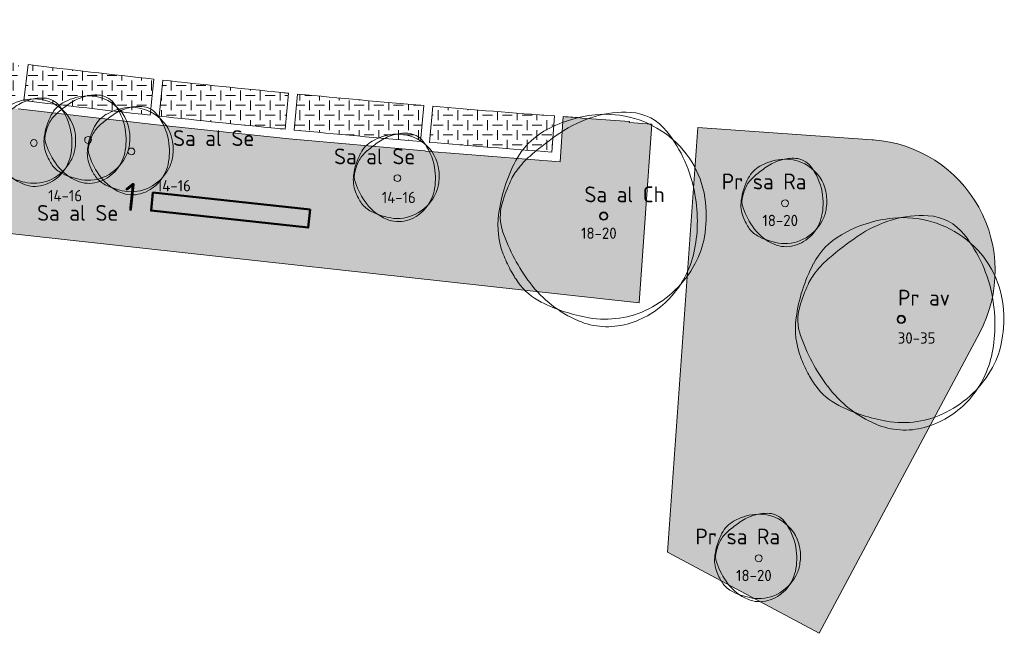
# Model space of a CAD drawing. Header units: metres. Extents: x 167415 to 168367, y 462435 to 462930.
# Tile 118 of 146: x 167710 to 167754, y 462576 to 462604. Entities that reach past the tile are written whole.
import ezdxf
from ezdxf.enums import TextEntityAlignment as Align

# ---------------------------------------------------------------- set-up
doc = ezdxf.new("R2010")
doc.units = ezdxf.units.M
doc.header["$LTSCALE"] = 0.2
for name, color, linetype, lineweight in [('N-PV-GR-BOOM-afmeting', 90, 'Continuous', 25), ('N-PV-GR-BOOM-GROND-S', 90, 'Continuous', 20), ('N-WE-GR-KRUIDEN-G 1 vochtig onderlangs greppels en wadi', 90, 'Continuous', 50), ('N-WE-GR-KRUIDEN-G 1 vochtig onderlangs greppels en wadi_T', 90, 'Continuous', 20), ('N-WE-GR-KRUIDEN-G 2 droog  beheergroep wadimengsel-A', 253, 'Continuous', 35), ('N-WE-VH-VERHARDING_GRASPLAAT-G', 72, 'Continuous', 18), ('N-WE-VH-VERHARDING_TEGEL_GRAS-A', 72, 'Continuous', 18), ('N_WE_GR_GRAS_WRM_RVA kruidenmengsel Barneveld_B116-A', 83, 'Continuous', 18), ('N_WE_GR_GRAS_WRM_RVA kruidenmengsel Barneveld_B116-G', 83, 'Continuous', 18)]:
    doc.layers.add(name, color=color, linetype=linetype, lineweight=lineweight)
doc.styles.add('NLCS-ISO-M200-T25', font='NLCS-ISO.ttf', dxfattribs={"height": 0.5})
doc.styles.add('NLCS-ISO-M200-T35', font='NLCS-ISO.ttf', dxfattribs={"height": 0.7})
doc.styles.add('NLCS-ISO-M500-T25', font='NLCS-ISO.ttf', dxfattribs={"height": 1.25})
pattern_1 = [(0, (0, 0), (0.4375, 0.4375), [0.4375, -0.4375]), (90, (0.21875, 0.21875), (-0.4375, 0.4375), [0.4375, -0.4375])]

# ---------------------------------------------------------------- blocks, each defined once
blk = doc.blocks.new('*U46')
at = {"linetype": 'Continuous'}
blk.add_circle((0, 0), 0.185, dxfattribs=at)
blk.add_circle((0, 0), 0.15)
for centre, radius, start, end in [((0.195, -1.184), 5.695, 95.7743, 119.9478), ((1.168, -0.865), 5.5, 106.3689, 124.4478), ((0.914, -0.002), 4.601, 86.5891, 106.3683), ((0.08, -0.04), 4.545, 51.5393, 95.7734), ((1.056, 2.379), 2.215, 38.2099, 86.5855), ((-1.04, 0.961), 3.22, 119.9475, 152.2845), ((6.673, -8.892), 15.234, 124.4458, 130.3031), ((0.229, 0.148), 4.305, 6.0223, 51.5393), ((-0.352, -0.61), 4.373, 130.3005, 141.2454), ((2.46, -0.878), 7.174, 152.2851, 172.4004), ((-1.55, 0.352), 2.837, 141.2444, 154.9906), ((2.155, -1.376), 6.924, 154.9924, 163.7785), ((-2.824, -0.244), 6.971, 358.8883, 9.9834), ((-2.504, -0.021), 2.073, 163.7797, 199.3828), ((-0.988, 0.019), 5.529, 350.2301, 6.0232), ((-1.103, -0.403), 3.58, 172.3996, 201.0285), ((-1.979, -0.26), 6.126, 347.0493, 358.8877), ((3.469, 2.081), 8.405, 199.3819, 216.8466), ((0.639, -0.261), 3.878, 331.3474, 350.2303), ((1.476, 0.588), 6.342, 201.0235, 207.8216), ((-0.256, -0.657), 4.359, 316.7622, 347.0499), ((-0.18, 0.187), 4.811, 296.8801, 331.348), ((0.167, -0.103), 4.862, 207.8204, 215.5805), ((-1.507, -1.301), 2.803, 215.5851, 243.3801), ((0.918, 0.169), 5.216, 216.8467, 247.0462), ((0.648, 3), 7.614, 243.3844, 260.1468), ((-0.041, -0.858), 4.064, 285.3686, 316.7631), ((0.073, -0.311), 4.253, 260.1457, 296.8807), ((0.165, -1.609), 3.286, 247.0472, 285.3699)]:
    blk.add_arc(centre, radius, start, end, dxfattribs=at)
blk.add_arc((-2.118, -0.12), 6.255, 9.9831, 38.21)
at = {"style": 'NLCS-ISO-M200-T35'}
blk.add_attdef('#._SOORT_TYPE', text='', height=0.7, dxfattribs=at).set_placement((-0.141, 0.401), align=Align.BOTTOM_LEFT)
blk = doc.blocks.new('*U111')
at = {"linetype": 'Continuous'}
blk.add_circle((0, 0), 0.185, dxfattribs=at)
blk.add_circle((0, 0), 0.15)
for centre, radius, start, end in [((0.195, -1.184), 5.695, 95.7743, 119.9478), ((1.168, -0.865), 5.5, 106.3689, 124.4478), ((0.914, -0.002), 4.601, 86.5891, 106.3683), ((0.08, -0.04), 4.545, 51.5393, 95.7734), ((1.056, 2.379), 2.215, 38.2099, 86.5855), ((-1.04, 0.961), 3.22, 119.9475, 152.2845), ((6.673, -8.892), 15.234, 124.4458, 130.3031), ((0.229, 0.148), 4.305, 6.0223, 51.5393), ((-0.352, -0.61), 4.373, 130.3005, 141.2454), ((2.46, -0.878), 7.174, 152.2851, 172.4004), ((-1.55, 0.352), 2.837, 141.2444, 154.9906), ((2.155, -1.376), 6.924, 154.9924, 163.7785), ((-2.824, -0.244), 6.971, 358.8883, 9.9834), ((-2.504, -0.021), 2.073, 163.7797, 199.3828), ((-0.988, 0.019), 5.529, 350.2301, 6.0232), ((-1.103, -0.403), 3.58, 172.3996, 201.0285), ((-1.979, -0.26), 6.126, 347.0493, 358.8877), ((3.469, 2.081), 8.405, 199.3819, 216.8466), ((0.639, -0.261), 3.878, 331.3474, 350.2303), ((1.476, 0.588), 6.342, 201.0235, 207.8216), ((-0.256, -0.657), 4.359, 316.7622, 347.0499), ((-0.18, 0.187), 4.811, 296.8801, 331.348), ((0.167, -0.103), 4.862, 207.8204, 215.5805), ((-1.507, -1.301), 2.803, 215.5851, 243.3801), ((0.918, 0.169), 5.216, 216.8467, 247.0462), ((0.648, 3), 7.614, 243.3844, 260.1468), ((-0.041, -0.858), 4.064, 285.3686, 316.7631), ((0.073, -0.311), 4.253, 260.1457, 296.8807), ((0.165, -1.609), 3.286, 247.0472, 285.3699)]:
    blk.add_arc(centre, radius, start, end, dxfattribs=at)
blk.add_arc((-2.118, -0.12), 6.255, 9.9831, 38.21)
at = {"style": 'NLCS-ISO-M200-T35'}
blk.add_attdef('#._SOORT_TYPE', text='', height=0.7, dxfattribs=at).set_placement((-0.849, 0.401), align=Align.BOTTOM_LEFT)
blk = doc.blocks.new('*U166')
blk.add_circle((0, 0), 0.15)
at = {"linetype": 'Continuous'}
for centre, radius, start, end in [((0.058, -0.392), 2.346, 95.7743, 119.9478), ((0.459, -0.26), 2.266, 106.3689, 124.4478), ((0.354, 0.095), 1.896, 86.5891, 106.3683), ((0.01, 0.079), 1.873, 51.5393, 95.7734), ((0.413, 1.076), 0.913, 38.2099, 86.5855), ((-0.451, 0.492), 1.327, 119.9475, 152.2845), ((2.727, -3.568), 6.276, 124.4458, 130.3031), ((-0.895, 0.047), 2.577, 9.9831, 38.21), ((0.072, 0.157), 1.774, 6.0223, 51.5393), ((0.991, -0.266), 2.956, 152.2851, 172.4004), ((-0.661, 0.241), 1.169, 141.2444, 154.9906), ((-0.167, -0.155), 1.802, 130.3005, 141.2454), ((0.865, -0.471), 2.853, 154.9924, 163.7785), ((-1.186, -0.005), 2.872, 358.8883, 9.9834), ((-0.477, -0.07), 1.475, 172.3996, 201.0285), ((-1.054, 0.087), 0.854, 163.7797, 199.3828), ((-0.429, 0.104), 2.278, 350.2301, 6.0232), ((1.407, 0.953), 3.463, 199.3819, 216.8466), ((-0.838, -0.011), 2.524, 347.0493, 358.8877), ((0.241, -0.012), 1.598, 331.3474, 350.2303), ((0.586, 0.338), 2.613, 201.0235, 207.8216), ((-0.096, 0.173), 1.982, 296.8801, 331.348), ((-0.128, -0.175), 1.796, 316.7622, 347.0499), ((0.047, 0.053), 2.003, 207.8204, 215.5805), ((-0.643, -0.44), 1.155, 215.5851, 243.3801), ((0.356, 0.165), 2.149, 216.8467, 247.0462), ((0.244, 1.332), 3.137, 243.3844, 260.1468), ((0.008, -0.032), 1.752, 260.1457, 296.8807), ((-0.039, -0.258), 1.674, 285.3686, 316.7631), ((0.046, -0.567), 1.354, 247.0472, 285.3699)]:
    blk.add_arc(centre, radius, start, end, dxfattribs=at)
at = {"style": 'NLCS-ISO-M200-T35'}
blk.add_attdef('#._SOORT_TYPE', text='', height=0.7, dxfattribs=at).set_placement((-5.168, 0.687), align=Align.BOTTOM_LEFT)
blk = doc.blocks.new('*U167')
blk.add_circle((0, 0), 0.15)
at = {"linetype": 'Continuous'}
for centre, radius, start, end in [((0.058, -0.392), 2.346, 95.7743, 119.9478), ((0.459, -0.26), 2.266, 106.3689, 124.4478), ((0.354, 0.095), 1.896, 86.5891, 106.3683), ((0.01, 0.079), 1.873, 51.5393, 95.7734), ((0.413, 1.076), 0.913, 38.2099, 86.5855), ((-0.451, 0.492), 1.327, 119.9475, 152.2845), ((2.727, -3.568), 6.276, 124.4458, 130.3031), ((-0.895, 0.047), 2.577, 9.9831, 38.21), ((0.072, 0.157), 1.774, 6.0223, 51.5393), ((0.991, -0.266), 2.956, 152.2851, 172.4004), ((-0.661, 0.241), 1.169, 141.2444, 154.9906), ((-0.167, -0.155), 1.802, 130.3005, 141.2454), ((0.865, -0.471), 2.853, 154.9924, 163.7785), ((-1.186, -0.005), 2.872, 358.8883, 9.9834), ((-0.477, -0.07), 1.475, 172.3996, 201.0285), ((-1.054, 0.087), 0.854, 163.7797, 199.3828), ((-0.429, 0.104), 2.278, 350.2301, 6.0232), ((1.407, 0.953), 3.463, 199.3819, 216.8466), ((-0.838, -0.011), 2.524, 347.0493, 358.8877), ((0.241, -0.012), 1.598, 331.3474, 350.2303), ((0.586, 0.338), 2.613, 201.0235, 207.8216), ((-0.096, 0.173), 1.982, 296.8801, 331.348), ((-0.128, -0.175), 1.796, 316.7622, 347.0499), ((0.047, 0.053), 2.003, 207.8204, 215.5805), ((-0.643, -0.44), 1.155, 215.5851, 243.3801), ((0.356, 0.165), 2.149, 216.8467, 247.0462), ((0.244, 1.332), 3.137, 243.3844, 260.1468), ((0.008, -0.032), 1.752, 260.1457, 296.8807), ((-0.039, -0.258), 1.674, 285.3686, 316.7631), ((0.046, -0.567), 1.354, 247.0472, 285.3699)]:
    blk.add_arc(centre, radius, start, end, dxfattribs=at)
at = {"style": 'NLCS-ISO-M200-T35'}
blk.add_attdef('#._SOORT_TYPE', text='', height=0.7, dxfattribs=at).set_placement((-2.255, -3.788), align=Align.BOTTOM_LEFT)
blk = doc.blocks.new('*U168')
blk.add_circle((0, 0), 0.15)
at = {"linetype": 'Continuous'}
for centre, radius, start, end in [((0.058, -0.392), 2.346, 95.7743, 119.9478), ((0.459, -0.26), 2.266, 106.3689, 124.4478), ((0.354, 0.095), 1.896, 86.5891, 106.3683), ((0.01, 0.079), 1.873, 51.5393, 95.7734), ((0.413, 1.076), 0.913, 38.2099, 86.5855), ((-0.451, 0.492), 1.327, 119.9475, 152.2845), ((2.727, -3.568), 6.276, 124.4458, 130.3031), ((-0.895, 0.047), 2.577, 9.9831, 38.21), ((0.072, 0.157), 1.774, 6.0223, 51.5393), ((0.991, -0.266), 2.956, 152.2851, 172.4004), ((-0.661, 0.241), 1.169, 141.2444, 154.9906), ((-0.167, -0.155), 1.802, 130.3005, 141.2454), ((0.865, -0.471), 2.853, 154.9924, 163.7785), ((-1.186, -0.005), 2.872, 358.8883, 9.9834), ((-0.477, -0.07), 1.475, 172.3996, 201.0285), ((-1.054, 0.087), 0.854, 163.7797, 199.3828), ((-0.429, 0.104), 2.278, 350.2301, 6.0232), ((1.407, 0.953), 3.463, 199.3819, 216.8466), ((-0.838, -0.011), 2.524, 347.0493, 358.8877), ((0.241, -0.012), 1.598, 331.3474, 350.2303), ((0.586, 0.338), 2.613, 201.0235, 207.8216), ((-0.096, 0.173), 1.982, 296.8801, 331.348), ((-0.128, -0.175), 1.796, 316.7622, 347.0499), ((0.047, 0.053), 2.003, 207.8204, 215.5805), ((-0.643, -0.44), 1.155, 215.5851, 243.3801), ((0.356, 0.165), 2.149, 216.8467, 247.0462), ((0.244, 1.332), 3.137, 243.3844, 260.1468), ((0.008, -0.032), 1.752, 260.1457, 296.8807), ((-0.039, -0.258), 1.674, 285.3686, 316.7631), ((0.046, -0.567), 1.354, 247.0472, 285.3699)]:
    blk.add_arc(centre, radius, start, end, dxfattribs=at)
at = {"style": 'NLCS-ISO-M200-T35'}
blk.add_attdef('#._SOORT_TYPE', text='', height=0.7, dxfattribs=at).set_placement((1.847, 0.029), align=Align.BOTTOM_LEFT)
blk = doc.blocks.new('*U161')
blk.add_circle((0, 0), 0.15)
at = {"linetype": 'Continuous'}
for centre, radius, start, end in [((0.058, -0.392), 2.346, 95.7743, 119.9478), ((0.459, -0.26), 2.266, 106.3689, 124.4478), ((0.354, 0.095), 1.896, 86.5891, 106.3683), ((0.01, 0.079), 1.873, 51.5393, 95.7734), ((0.413, 1.076), 0.913, 38.2099, 86.5855), ((-0.451, 0.492), 1.327, 119.9475, 152.2845), ((2.727, -3.568), 6.276, 124.4458, 130.3031), ((-0.895, 0.047), 2.577, 9.9831, 38.21), ((0.072, 0.157), 1.774, 6.0223, 51.5393), ((0.991, -0.266), 2.956, 152.2851, 172.4004), ((-0.661, 0.241), 1.169, 141.2444, 154.9906), ((-0.167, -0.155), 1.802, 130.3005, 141.2454), ((0.865, -0.471), 2.853, 154.9924, 163.7785), ((-1.186, -0.005), 2.872, 358.8883, 9.9834), ((-0.477, -0.07), 1.475, 172.3996, 201.0285), ((-1.054, 0.087), 0.854, 163.7797, 199.3828), ((-0.429, 0.104), 2.278, 350.2301, 6.0232), ((1.407, 0.953), 3.463, 199.3819, 216.8466), ((-0.838, -0.011), 2.524, 347.0493, 358.8877), ((0.241, -0.012), 1.598, 331.3474, 350.2303), ((0.586, 0.338), 2.613, 201.0235, 207.8216), ((-0.096, 0.173), 1.982, 296.8801, 331.348), ((-0.128, -0.175), 1.796, 316.7622, 347.0499), ((0.047, 0.053), 2.003, 207.8204, 215.5805), ((-0.643, -0.44), 1.155, 215.5851, 243.3801), ((0.356, 0.165), 2.149, 216.8467, 247.0462), ((0.244, 1.332), 3.137, 243.3844, 260.1468), ((0.008, -0.032), 1.752, 260.1457, 296.8807), ((-0.039, -0.258), 1.674, 285.3686, 316.7631), ((0.046, -0.567), 1.354, 247.0472, 285.3699)]:
    blk.add_arc(centre, radius, start, end, dxfattribs=at)
at = {"style": 'NLCS-ISO-M200-T35'}
blk.add_attdef('#._SOORT_TYPE', text='', height=0.7, dxfattribs=at).set_placement((-2.802, 0.405), align=Align.BOTTOM_LEFT)
blk = doc.blocks.new('*U153')
blk.add_circle((0, 0), 0.15)
at = {"linetype": 'Continuous'}
for centre, radius, start, end in [((0.058, -0.392), 2.346, 95.7743, 119.9478), ((0.459, -0.26), 2.266, 106.3689, 124.4478), ((0.354, 0.095), 1.896, 86.5891, 106.3683), ((0.01, 0.079), 1.873, 51.5393, 95.7734), ((0.413, 1.076), 0.913, 38.2099, 86.5855), ((-0.451, 0.492), 1.327, 119.9475, 152.2845), ((2.727, -3.568), 6.276, 124.4458, 130.3031), ((-0.895, 0.047), 2.577, 9.9831, 38.21), ((0.072, 0.157), 1.774, 6.0223, 51.5393), ((0.991, -0.266), 2.956, 152.2851, 172.4004), ((-0.661, 0.241), 1.169, 141.2444, 154.9906), ((-0.167, -0.155), 1.802, 130.3005, 141.2454), ((0.865, -0.471), 2.853, 154.9924, 163.7785), ((-1.186, -0.005), 2.872, 358.8883, 9.9834), ((-0.477, -0.07), 1.475, 172.3996, 201.0285), ((-1.054, 0.087), 0.854, 163.7797, 199.3828), ((-0.429, 0.104), 2.278, 350.2301, 6.0232), ((1.407, 0.953), 3.463, 199.3819, 216.8466), ((-0.838, -0.011), 2.524, 347.0493, 358.8877), ((0.241, -0.012), 1.598, 331.3474, 350.2303), ((0.586, 0.338), 2.613, 201.0235, 207.8216), ((-0.096, 0.173), 1.982, 296.8801, 331.348), ((-0.128, -0.175), 1.796, 316.7622, 347.0499), ((0.047, 0.053), 2.003, 207.8204, 215.5805), ((-0.643, -0.44), 1.155, 215.5851, 243.3801), ((0.356, 0.165), 2.149, 216.8467, 247.0462), ((0.244, 1.332), 3.137, 243.3844, 260.1468), ((0.008, -0.032), 1.752, 260.1457, 296.8807), ((-0.039, -0.258), 1.674, 285.3686, 316.7631), ((0.046, -0.567), 1.354, 247.0472, 285.3699)]:
    blk.add_arc(centre, radius, start, end, dxfattribs=at)
at = {"style": 'NLCS-ISO-M200-T35'}
blk.add_attdef('#._SOORT_TYPE', text='', height=0.7, dxfattribs=at).set_placement((-2.802, 0.405), align=Align.BOTTOM_LEFT)
blk = doc.blocks.new('*U154')
blk.add_circle((0, 0), 0.15)
at = {"linetype": 'Continuous'}
for centre, radius, start, end in [((0.058, -0.392), 2.346, 95.7743, 119.9478), ((0.459, -0.26), 2.266, 106.3689, 124.4478), ((0.354, 0.095), 1.896, 86.5891, 106.3683), ((0.01, 0.079), 1.873, 51.5393, 95.7734), ((0.413, 1.076), 0.913, 38.2099, 86.5855), ((-0.451, 0.492), 1.327, 119.9475, 152.2845), ((2.727, -3.568), 6.276, 124.4458, 130.3031), ((-0.895, 0.047), 2.577, 9.9831, 38.21), ((0.072, 0.157), 1.774, 6.0223, 51.5393), ((0.991, -0.266), 2.956, 152.2851, 172.4004), ((-0.661, 0.241), 1.169, 141.2444, 154.9906), ((-0.167, -0.155), 1.802, 130.3005, 141.2454), ((0.865, -0.471), 2.853, 154.9924, 163.7785), ((-1.186, -0.005), 2.872, 358.8883, 9.9834), ((-0.477, -0.07), 1.475, 172.3996, 201.0285), ((-1.054, 0.087), 0.854, 163.7797, 199.3828), ((-0.429, 0.104), 2.278, 350.2301, 6.0232), ((1.407, 0.953), 3.463, 199.3819, 216.8466), ((-0.838, -0.011), 2.524, 347.0493, 358.8877), ((0.241, -0.012), 1.598, 331.3474, 350.2303), ((0.586, 0.338), 2.613, 201.0235, 207.8216), ((-0.096, 0.173), 1.982, 296.8801, 331.348), ((-0.128, -0.175), 1.796, 316.7622, 347.0499), ((0.047, 0.053), 2.003, 207.8204, 215.5805), ((-0.643, -0.44), 1.155, 215.5851, 243.3801), ((0.356, 0.165), 2.149, 216.8467, 247.0462), ((0.244, 1.332), 3.137, 243.3844, 260.1468), ((0.008, -0.032), 1.752, 260.1457, 296.8807), ((-0.039, -0.258), 1.674, 285.3686, 316.7631), ((0.046, -0.567), 1.354, 247.0472, 285.3699)]:
    blk.add_arc(centre, radius, start, end, dxfattribs=at)
at = {"style": 'NLCS-ISO-M200-T35'}
blk.add_attdef('#._SOORT_TYPE', text='', height=0.7, dxfattribs=at).set_placement((-2.802, 0.405), align=Align.BOTTOM_LEFT)

msp = doc.modelspace()

# ---------------------------------------------------------------- hatches: boundary and pattern name
at = {"layer": 'N-WE-GR-KRUIDEN-G 2 droog  beheergroep wadimengsel-A', "transparency": 33554687}
h = msp.add_hatch(color=256, dxfattribs=at)
h.dxf.hatch_style = 1
h.paths.add_polyline_path([(167722.868, 462595.198), (167715.908, 462595.949), (167715.822, 462595.154), (167722.782, 462594.402)])
at = {"layer": 'N-WE-VH-VERHARDING_TEGEL_GRAS-A', "transparency": 33554687}
h = msp.add_hatch(dxfattribs=at)
h.set_pattern_fill('AGR-GRAS_GESTABILISEERD-SO', color=256, scale=7, style=0, pattern_type=2)
h.set_pattern_definition(pattern_1)
edge = h.paths.add_edge_path()
edge.add_arc((167770.341, 463095.638), 497.65, 262.41163, 263.03337, ccw=False)
edge.add_line((167704.624, 462602.346), (167704.411, 462600.761))
edge.add_arc((167770.341, 463095.638), 499.25, 262.41148, 263.03344)
edge.add_line((167709.787, 462600.074), (167709.981, 462601.662))
h = msp.add_hatch(dxfattribs=at)
h.set_pattern_fill('AGR-GRAS_GESTABILISEERD-SO', color=256, scale=7, style=0, pattern_type=2)
h.set_pattern_definition(pattern_1)
edge = h.paths.add_edge_path()
edge.add_arc((167770.341, 463095.638), 497.65, 263.07942, 263.72428, ccw=False)
edge.add_line((167710.378, 462601.614), (167710.184, 462600.026))
edge.add_arc((167770.341, 463095.638), 499.25, 263.07934, 263.72569)
edge.add_line((167715.779, 462599.379), (167715.942, 462600.97))
h = msp.add_hatch(dxfattribs=at)
h.set_pattern_fill('AGR-GRAS_GESTABILISEERD-SO', color=256, scale=7, style=0, pattern_type=2)
h.set_pattern_definition(pattern_1)
edge = h.paths.add_edge_path()
edge.add_arc((167770.341, 463095.638), 497.65, 264.38242, 264.41539, ccw=False)
edge.add_arc((167770.341, 463095.638), 497.65, 263.77033, 264.38242, ccw=False)
edge.add_line((167716.339, 462600.927), (167716.177, 462599.335))
edge.add_arc((167770.341, 463095.638), 499.25, 263.77159, 264.38242)
edge.add_arc((167770.341, 463095.638), 499.25, 264.38242, 264.41547)
edge.add_line((167721.757, 462598.758), (167721.912, 462600.35))
h = msp.add_hatch(dxfattribs=at)
h.set_pattern_fill('AGR-GRAS_GESTABILISEERD-SO', color=256, scale=7, style=0, pattern_type=2)
h.set_pattern_definition(pattern_1)
edge = h.paths.add_edge_path()
edge.add_arc((167770.341, 463095.638), 497.65, 264.46145, 265.10681, ccw=False)
edge.add_line((167722.31, 462600.311), (167722.155, 462598.719))
edge.add_arc((167770.341, 463095.638), 499.25, 264.46137, 265.10688)
edge.add_line((167727.757, 462598.208), (167727.892, 462599.802))
h = msp.add_hatch(dxfattribs=at)
h.set_pattern_fill('AGR-GRAS_GESTABILISEERD-SO', color=256, scale=7, style=0, pattern_type=2)
h.set_pattern_definition(pattern_1)
edge = h.paths.add_edge_path()
edge.add_line((167733.566, 462597.744), (167733.683, 462599.34))
edge.add_arc((167770.341, 463095.638), 497.65, 265.15286, 265.7756, ccw=False)
edge.add_line((167728.291, 462599.768), (167728.155, 462598.174))
edge.add_arc((167770.341, 463095.638), 499.25, 265.15279, 265.77575)
at = {"layer": 'N_WE_GR_GRAS_WRM_RVA kruidenmengsel Barneveld_B116-A', "transparency": 33554687}
h = msp.add_hatch(color=256, dxfattribs=at)
h.dxf.hatch_style = 1
h.paths.add_polyline_path([(167678.753, 462604.341), (167674.213, 462605.141), (167669.892, 462605.825), (167665.936, 462606.369), (167662.482, 462606.756), (167659.645, 462606.971), (167657.524, 462607.008), (167656.189, 462606.866), (167655.687, 462606.548), (167656.035, 462606.067), (167657.221, 462605.438), (167659.204, 462604.683), (167661.917, 462603.828), (167665.267, 462602.901), (167669.141, 462601.935), (167673.406, 462600.961), (167677.918, 462600.014), (167682.522, 462599.126), (167687.062, 462598.326), (167691.384, 462597.642), (167695.339, 462597.098), (167698.794, 462596.711), (167701.63, 462596.496), (167703.752, 462596.459), (167705.086, 462596.601), (167705.588, 462596.919), (167705.24, 462597.4), (167704.055, 462598.029), (167702.072, 462598.784), (167699.359, 462599.639), (167696.008, 462600.566), (167692.134, 462601.532), (167687.869, 462602.506), (167683.357, 462603.453)], flags=16)
edge = h.paths.add_edge_path()
edge.add_line((167679.29, 462604.354), (167673.402, 462605.482))
edge.add_line((167673.402, 462605.482), (167667.47, 462606.693))
edge.add_line((167667.47, 462606.693), (167667.882, 462608.65))
edge.add_arc((167770.341, 463095.638), 497.65, 257.07826, 258.11857, ccw=False)
edge.add_arc((167668.918, 462650.559), 41.167, 253.8478, 256.1407, ccw=False)
edge.add_arc((167656.628, 462608.293), 2.85, 72.9102, 140.5912)
edge.add_line((167654.426, 462610.102), (167654.31, 462610.197))
edge.add_line((167654.31, 462610.197), (167650.034, 462604.993))
edge.add_arc((167770.341, 463095.638), 505.18, 256.22274, 262.997)
edge.add_line((167708.749, 462594.227), (167737.426, 462591.074))
edge.add_line((167737.426, 462591.074), (167737.991, 462598.981))
edge.add_line((167737.991, 462598.981), (167736.993, 462599.052))
edge.add_line((167736.993, 462599.052), (167737.003, 462599.102))
edge.add_line((167737.003, 462599.102), (167734.914, 462599.251))
edge.add_arc((167770.341, 463095.638), 497.65, 265.82048, 265.9177, ccw=False)
edge.add_line((167734.072, 462599.312), (167733.936, 462597.316))
edge.add_line((167733.936, 462597.316), (167727.977, 462597.788))
edge.add_line((167727.977, 462597.788), (167727.938, 462597.791))
edge.add_line((167727.938, 462597.791), (167721.933, 462598.322))
edge.add_line((167721.933, 462598.322), (167715.941, 462598.958))
edge.add_line((167715.941, 462598.958), (167709.939, 462599.653))
edge.add_line((167709.939, 462599.653), (167703.962, 462600.417))
edge.add_line((167703.962, 462600.417), (167704.228, 462602.399))
edge.add_arc((167770.341, 463095.638), 497.65, 260.88239, 262.36558, ccw=False)
edge.add_line((167691.483, 462604.276), (167691.179, 462602.299))
edge.add_line((167691.179, 462602.299), (167685.222, 462603.292))
edge.add_line((167685.222, 462603.292), (167679.29, 462604.354))
h = msp.add_hatch(color=256, dxfattribs=at)
h.dxf.hatch_style = 1
edge = h.paths.add_edge_path()
edge.add_arc((167747.392, 462592.495), 5.8, 331.9149, 445.9177)
edge.add_line((167747.805, 462598.281), (167747.743, 462598.285))
edge.add_line((167747.743, 462598.285), (167740.026, 462598.836))
edge.add_line((167740.026, 462598.836), (167738.684, 462580.034))
edge.add_line((167738.684, 462580.034), (167745.403, 462576.449))
edge.add_line((167745.403, 462576.449), (167752.509, 462589.765))

# ---------------------------------------------------------------- linework, layer by layer
at = {"layer": 'N-WE-GR-KRUIDEN-G 1 vochtig onderlangs greppels en wadi', "transparency": 33554687}
msp.add_lwpolyline([(167722.868, 462595.198), (167715.908, 462595.949), (167715.822, 462595.154), (167722.782, 462594.402)], close=True, dxfattribs=at)
at = {"layer": 'N-WE-VH-VERHARDING_GRASPLAAT-G', "transparency": 33554687}
for points in [[(167715.942, 462600.97, -0.002814), (167710.378, 462601.614), (167710.184, 462600.026, 0.00282), (167715.779, 462599.379), (167715.942, 462600.97, -0.002814)], [(167721.912, 462600.35, -0.000144), (167721.627, 462600.378, -0.002671), (167716.339, 462600.927), (167716.177, 462599.335, 0.002665), (167721.471, 462598.786, 0.000144), (167721.757, 462598.758), (167721.912, 462600.35, -0.000144)], [(167727.892, 462599.802, -0.002816), (167722.31, 462600.311), (167722.155, 462598.719, 0.002817), (167727.757, 462598.208), (167727.892, 462599.802, -0.002816)], [(167733.566, 462597.744), (167733.683, 462599.34, -0.002717), (167728.291, 462599.768), (167728.155, 462598.174, 0.002718), (167733.566, 462597.744)]]:
    msp.add_lwpolyline(points, format="xyb", close=True, dxfattribs=at)
at = {"layer": 'N_WE_GR_GRAS_WRM_RVA kruidenmengsel Barneveld_B116-G', "transparency": 33554687, "flags": 128}
msp.add_lwpolyline([(167708.749, 462594.227), (167737.426, 462591.074), (167737.991, 462598.981), (167736.993, 462599.052), (167737.003, 462599.102), (167734.914, 462599.251, -0.000424), (167734.072, 462599.312), (167733.936, 462597.316), (167727.977, 462597.788), (167727.938, 462597.791), (167721.933, 462598.322), (167715.941, 462598.958), (167709.939, 462599.653)], format="xyb", dxfattribs=at)
msp.add_lwpolyline([(167752.509, 462589.765, 0.542972), (167747.805, 462598.281), (167747.743, 462598.285), (167740.026, 462598.836), (167738.684, 462580.034), (167745.403, 462576.449)], format="xyb", close=True, dxfattribs=at)

# ---------------------------------------------------------------- block references
at = {"layer": 'N-PV-GR-BOOM-GROND-S', "transparency": 33554687}
for name, p, values in [('*U166', (167710.635, 462598.145), {'#._SOORT_TYPE': 'Sa al Se'}), ('*U167', (167713.034, 462598.279), {'#._SOORT_TYPE': 'Sa al Se'}), ('*U168', (167714.952, 462597.772), {'#._SOORT_TYPE': 'Sa al Se'}), ('*U111', (167735.86, 462594.911), {'#._SOORT_TYPE': 'Sa al Ch'}), ('*U161', (167726.728, 462596.587), {'#._SOORT_TYPE': 'Sa al Se'}), ('*U153', (167743.888, 462595.477), {'#._SOORT_TYPE': 'Pr sa Ra'}), ('*U46', (167749.032, 462590.337), {'#._SOORT_TYPE': 'Pr av'}), ('*U154', (167742.723, 462579.767), {'#._SOORT_TYPE': 'Pr sa Ra'})]:
    msp.add_blockref(name, p, dxfattribs=at).add_auto_attribs(values)

# ---------------------------------------------------------------- texts
at = {"layer": 'N-PV-GR-BOOM-afmeting', "ltscale": 0.8, "transparency": 33554687, "char_height": 0.5, "attachment_point": 1, "style": 'NLCS-ISO-M200-T25'}
for s, width, insert in [('14-16', 7.98429, (167716.08, 462596.505)), ('14-16', 7.98429, (167711.266, 462596.065)), ('14-16', 5.62561, (167726.037, 462595.986)), ('18-20', 5.62561, (167742.887, 462594.968)), ('18-20', 5.62561, (167734.859, 462594.403)), ('30-35', 5.62561, (167748.878, 462589.766)), ('18-20', 5.62561, (167741.722, 462579.259))]:
    msp.add_mtext_dynamic_manual_height_columns(s, width=width, gutter_width=3, heights=[0], dxfattribs=dict(at, insert=insert))
at = {"layer": 'N-WE-GR-KRUIDEN-G 1 vochtig onderlangs greppels en wadi_T', "transparency": 33554687, "insert": (167714.68, 462596.417), "char_height": 1.25, "attachment_point": 1, "rotation": 353.8346, "style": 'NLCS-ISO-M500-T25'}
msp.add_mtext_dynamic_manual_height_columns('1', width=1.79777, gutter_width=6.25, heights=[0], dxfattribs=at)

doc.saveas('drawing.dxf')
